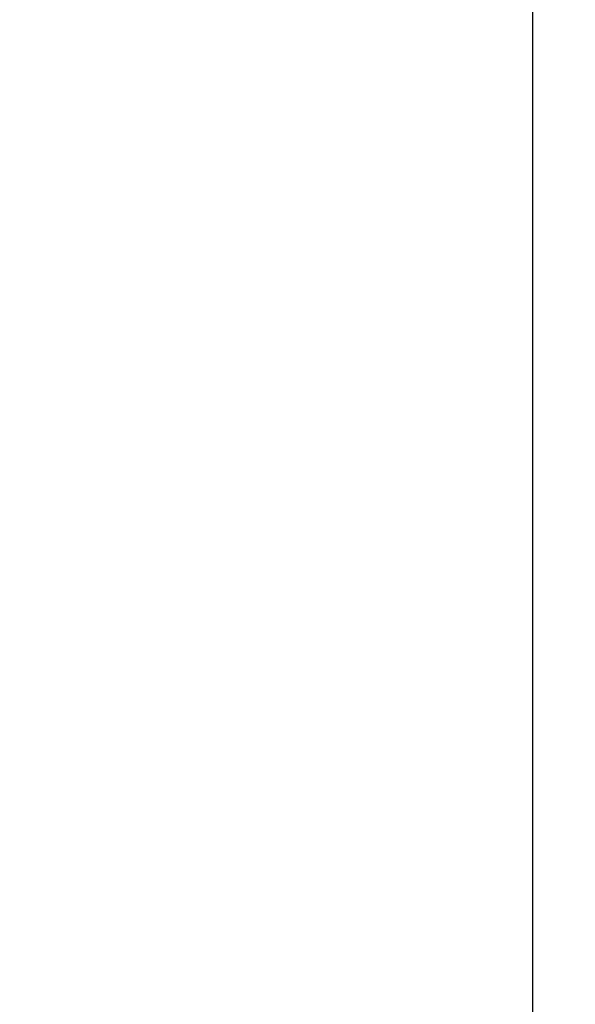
# Paper-space layout '170608_CRESCAD_1' of a CAD drawing. Header units: inches. Extents: x 0 to 17, y 0 to 11.
# Tile 30 of 139: x 10.1984 to 10.2658, y 6.4408 to 6.5601. Entities that reach past the tile are written whole.
import ezdxf
from ezdxf.enums import TextEntityAlignment as Align

# ---------------------------------------------------------------- set-up
doc = ezdxf.new("R2010")
doc.units = ezdxf.units.IN
doc.header["$LTSCALE"] = 0.935
doc.header["$MEASUREMENT"] = 0
doc.layers.get('0').update_dxf_attribs({"linetype": 'CONTINUOUS'})
doc.layers.add('DIM', color=7, linetype='CONTINUOUS')
doc.styles.get("Standard").update_dxf_attribs({"font": 'simplex.shx'})
doc.dimstyles.new('DIMSTYLE_1', dxfattribs={"dimtxt": 0.125, "dimasz": 0.18, "dimexe": 0.125, "dimexo": 0.0625, "dimgap": 0.0625, "dimtad": 0, "dimtih": 1, "dimtoh": 1, "dimdec": 3, "dimzin": 4, "dimdsep": 46, "dimtxsty": 'STANDARD', "dimblk": '_FILLED', "dimblk1": '_FILLED', "dimblk2": '_FILLED', "dimcen": 0.09, "dimadec": 0, "dimazin": 0, "dimtp": 0.001, "dimtm": 0.001, "dimtfac": 1, "dimtdec": 3, "dimtofl": 0, "dimtmove": 0, "dimatfit": 3, "dimldrblk": '_FILLED', "dimfxl": 1, "dimtolj": 1, "dimtzin": 4, "dimarcsym": 0})

# ---------------------------------------------------------------- blocks, each defined once
blk = doc.blocks.new('_FILLED')
at = {"color": 0, "linetype": 'BYBLOCK'}
blk.add_solid([(0, 0), (-1, 0.17361), (-1, -0.17361)], dxfattribs=at)
blk = doc.blocks.new('*D1')
at = {"layer": 'DIM', "color": 5, "linetype": 'CONTINUOUS'}
for p, q in [((9.33978, 8.70828), (11.18138, 8.70828)), ((11.05638, 8.70828), (11.05638, 6.89805)), ((11.05638, 5.14028), (11.05638, 6.46055)), ((10.28993, 5.14028), (11.18138, 5.14028))]:
    blk.add_line(p, q, dxfattribs=at)
at = {"layer": 'DIM', "color": 5, "linetype": 'CONTINUOUS', "xscale": 0.18, "yscale": 0.18, "zscale": 0.18}
for p, rotation in [((11.05638, 8.70828), 90), ((11.05638, 5.14028), 270)]:
    blk.add_blockref('_FILLED', p, dxfattribs=dict(at, rotation=rotation))
at = {"layer": 'DIM', "color": 5, "linetype": 'CONTINUOUS'}
for s, p, p2 in [('3.568', (10.61888, 6.71055), (11.24388, 6.71055)), ('[', (10.61888, 6.52305), (10.74388, 6.52305)), (']', (11.36888, 6.52305), (11.49388, 6.52305)), ('90,63', (10.74388, 6.52305), (11.36888, 6.52305))]:
    blk.add_text(s, height=0.125, dxfattribs=at).set_placement(p, p2, align=Align.FIT)

psp = doc.layouts.new('170608_CRESCAD_1')

# ---------------------------------------------------------------- linework, layer by layer
at = {"color": 7, "linetype": 'CONTINUOUS'}
psp.add_line((10.26056, 7.72879), (10.26056, 6.11977), dxfattribs=at)

# ---------------------------------------------------------------- dimensions: what is measured, and where the dimension line sits
at = {"layer": 'DIM', "color": 5, "linetype": 'CONTINUOUS'}
dim = psp.add_linear_dim(base=(11.05638, 5.14028), p1=(9.27728, 8.70828), p2=(10.22743, 5.14028), angle=270, text='<>\\P[]', dimstyle='DIMSTYLE_1', dxfattribs=at)
dim.commit()
dim.dimension.update_dxf_attribs({"geometry": '*D1', "text_midpoint": (11.05638, 6.6793), "dimtype": 160})

doc.saveas('drawing.dxf')
